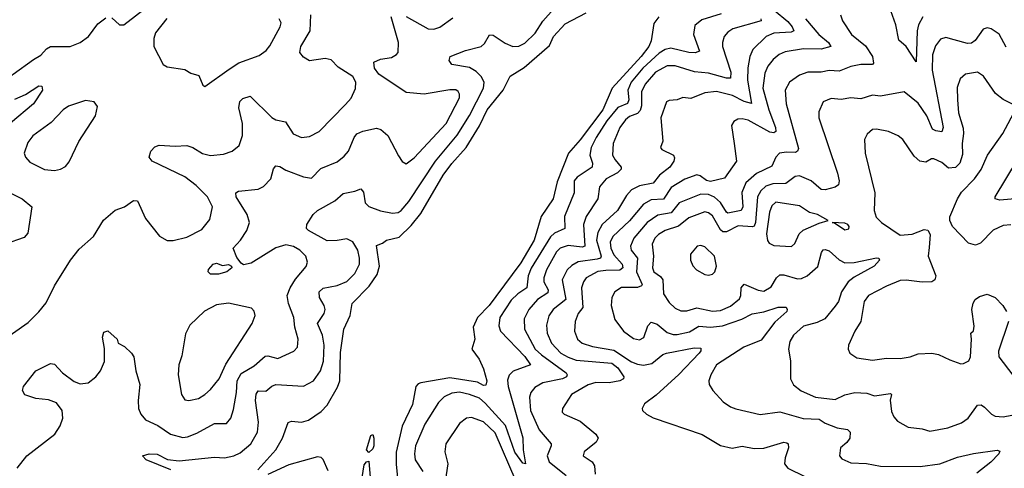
# Model space of a CAD drawing. Extents: x 1550320 to 1685906, y 509093 to 640511.
# Tile 214 of 256: x 1625299 to 1630281, y 550282 to 552551. Entities that reach past the tile are written whole.
import ezdxf

# ---------------------------------------------------------------- set-up
doc = ezdxf.new("R2010")
doc.units = 0

msp = doc.modelspace()

# ---------------------------------------------------------------- linework, layer by layer
at = {"layer": '0CON20XD'}
for points in [[(1625765, 552560), (1625803.9, 552523.9), (1625825, 552524), (1625944, 552615)], [(1629047.6, 552657.6), (1629185, 552541.3), (1629208, 552515), (1629215.4, 552495), (1629202, 552488), (1629115, 552482.7), (1629075.6, 552465), (1629009.4, 552400.6), (1628993.8, 552365), (1628982.8, 552307.2), (1628982.2, 552245), (1629002.7, 552127.3), (1628965, 552136.6), (1628905, 552167.9), (1628825, 552186.7), (1628765, 552180.4), (1628695, 552151.8), (1628655, 552157.8), (1628625, 552144.6), (1628585, 552142.5), (1628572.5, 552135), (1628542.5, 552055), (1628554.1, 551935.9), (1628541.2, 551905), (1628547.5, 551895), (1628606.7, 551865), (1628612.3, 551852.3), (1628608.5, 551835), (1628588, 551805), (1628536.3, 551763.7), (1628505, 551723.3), (1628435, 551711), (1628395, 551689.6), (1628369.2, 551660.8), (1628324.7, 551585), (1628245.7, 551514.3), (1628223.6, 551475), (1628217.3, 551435), (1628241.5, 551355), (1628237.5, 551345), (1628220.3, 551340.3), (1628124.5, 551325.5), (1628092.1, 551307.9), (1628068.8, 551285), (1628043.8, 551235), (1628061.7, 551135), (1627997.8, 551085), (1627977.1, 551052.9), (1627964.7, 551005), (1627968.2, 550965), (1627989.7, 550915), (1628036.9, 550865), (1628073.7, 550843.7), (1628115, 550829.1), (1628295, 550814.1), (1628325, 550790.3), (1628355.4, 550745), (1628355, 550734.3), (1628336.2, 550723.8), (1628282.5, 550715), (1628214.5, 550715.5), (1628175, 550704.2), (1628091.8, 550655), (1628045.8, 550585), (1628044.2, 550565), (1628053.8, 550555), (1628135, 550520.5), (1628215, 550454), (1628225.8, 550435), (1628215.5, 550414.5), (1628155, 550365.7), (1628150, 550345), (1628195.8, 550315), (1628206.7, 550295), (1628211.7, 550251.7)], [(1624934.4, 552595), (1624974.7, 552504.7), (1625040.9, 552430.9), (1625053.8, 552405), (1625046.4, 552335), (1625017.3, 552207.3), (1625022.7, 552172.7), (1625035, 552153.8), (1625055, 552148), (1625095, 552158.9), (1625170.6, 552195), (1625226.5, 552235), (1625265.3, 552274.7), (1625368.8, 552348.8), (1625405, 552371.2), (1625435, 552403.3), (1625454.7, 552415.3), (1625554.6, 552415.4), (1625605, 552434.5), (1625646.7, 552465), (1625695, 552529.2), (1625735, 552560.8)], [(1625199.5, 550920.5), (1625340.8, 551019.2), (1625395, 551072.9), (1625432, 551118), (1625474.7, 551205.3), (1625555.5, 551334.5), (1625600.2, 551389.8), (1625672, 551455), (1625723.1, 551536.9), (1625782.7, 551587.3), (1625828.8, 551605), (1625875, 551635.7), (1625894.2, 551634.2), (1625936, 551545), (1626006.2, 551456.2), (1626045, 551434.5), (1626076.2, 551433.8), (1626145, 551451.5), (1626220.2, 551489.8), (1626260.4, 551539.6), (1626274.5, 551605), (1626249.6, 551655), (1626191.6, 551711.6), (1626135, 551755.3), (1625968.6, 551835), (1625953.6, 551855), (1625962.2, 551885), (1625982.4, 551907.6), (1626005, 551915.5), (1626085, 551910.5), (1626145, 551914.4), (1626175, 551904.4), (1626223.8, 551873.8), (1626265, 551864.5), (1626329.3, 551870.7), (1626374.6, 551885.4), (1626409.4, 551915), (1626425.4, 551964.6), (1626426.5, 552025), (1626407.1, 552105), (1626412.7, 552137.3), (1626427.4, 552152.6), (1626465, 552163.1), (1626575.3, 552055.3), (1626595, 552044.6), (1626644, 552034), (1626683.4, 551973.4), (1626725, 551955.5), (1626765, 551960.4), (1626814.1, 551985.9), (1626948.1, 552121.9), (1626976, 552154), (1626997.8, 552202.2), (1627000.5, 552235), (1626985, 552262.9), (1626910.2, 552310.2), (1626875, 552347.8), (1626845, 552353.6), (1626765, 552343.3), (1626735, 552360.6), (1626716.9, 552385), (1626722.2, 552415), (1626769.5, 552495), (1626772.5, 552575)], [(1625286.6, 550283.4), (1625334.3, 550345), (1625477.1, 550455), (1625503, 550497), (1625517.5, 550535), (1625513.3, 550575), (1625485, 550612.9), (1625445, 550627.8), (1625380, 550635), (1625325, 550653.3), (1625313.3, 550675), (1625318.8, 550695), (1625380, 550775), (1625455, 550812), (1625475, 550808.8), (1625514.6, 550764.6), (1625575, 550721.5), (1625605, 550708.8), (1625645, 550714.5), (1625684.7, 550745.3), (1625708.2, 550775), (1625727.8, 550822.2), (1625727.3, 550887.3), (1625717.5, 550945), (1625725, 550970), (1625745, 550977.5), (1625792.5, 550935), (1625797.5, 550915), (1625828.3, 550898.3), (1625864.2, 550865), (1625875.6, 550845), (1625886.9, 550775), (1625906.7, 550705), (1625897.8, 550625), (1625900.5, 550585), (1625912.2, 550555), (1625935, 550527.8), (1625997.6, 550497.6), (1626061.4, 550455), (1626125, 550438.4), (1626148.7, 550441.3), (1626195, 550459.7), (1626285, 550509.2), (1626315, 550507.9), (1626345, 550507.8), (1626367.1, 550535), (1626381.5, 550578.5), (1626396.7, 550665), (1626398.9, 550725), (1626419.4, 550760.6), (1626485, 550800.8), (1626541.4, 550848.6), (1626555, 550850.8), (1626605, 550836.8), (1626685.4, 550874.6), (1626705.4, 550894.6), (1626707.9, 550935), (1626691.8, 550995), (1626686.1, 551045), (1626658.9, 551115), (1626652.5, 551155), (1626666.8, 551195), (1626695, 551238.9), (1626748.2, 551301.8), (1626754.5, 551325), (1626746.5, 551355), (1626716.7, 551385), (1626685, 551403.9), (1626645, 551411.6), (1626595, 551397.2), (1626470.6, 551319.4), (1626431.5, 551311.5), (1626418.9, 551318.9), (1626398, 551348), (1626378.9, 551395), (1626415.5, 551435), (1626448.5, 551485), (1626461.5, 551525), (1626449.2, 551565), (1626394.5, 551655), (1626392.5, 551675), (1626405.7, 551684.3), (1626505, 551693.5), (1626533, 551707), (1626570, 551745), (1626583.6, 551796.4), (1626595, 551810.8), (1626615, 551807.8), (1626645, 551790), (1626735, 551755.5), (1626775, 551750), (1626822.3, 551797.7), (1626905, 551832.5), (1626939.9, 551860.1), (1626962.5, 551885), (1626990.5, 551955), (1627005, 551972.9), (1627035, 551986.4), (1627105, 552002.3), (1627127.1, 551995), (1627161.1, 551965), (1627215, 551862.5), (1627235, 551833.8), (1627255, 551821.2), (1627295, 551851.5), (1627456.6, 552025), (1627523.8, 552155), (1627524.6, 552174.6), (1627517.7, 552187.7), (1627505, 552195.4), (1627476, 552196), (1627345, 552174.7), (1627255, 552182.9), (1627116.5, 552275), (1627094.6, 552305), (1627091.4, 552335), (1627125, 552350.4), (1627180.9, 552359.1), (1627206.1, 552373.9), (1627213.8, 552385), (1627215.4, 552435), (1627178.6, 552565)], [(1626063.6, 550273.6), (1625938.8, 550325), (1625920, 550345), (1625954.1, 550355.9), (1625995, 550352.9), (1626047.2, 550327.2), (1626105, 550319.7), (1626285, 550338.9), (1626335.2, 550334.7), (1626382, 550345), (1626415, 550360.8), (1626468.9, 550405), (1626502.3, 550465), (1626508, 550515), (1626492.8, 550625), (1626495, 550656.7), (1626505, 550674.3), (1626545, 550672.3), (1626575, 550697.3), (1626595, 550705.4), (1626735, 550696.5), (1626785.6, 550725), (1626820.7, 550775), (1626835.7, 550824.3), (1626839.8, 550905), (1626830.5, 550955), (1626805.9, 551015), (1626839.2, 551065), (1626844.6, 551085), (1626840, 551105), (1626815.4, 551145), (1626813.8, 551175), (1626835, 551192.5), (1626905, 551205.8), (1626955, 551226.1), (1626995, 551266.4), (1627018.2, 551315), (1627018.9, 551345), (1627010.3, 551385), (1626985, 551427.7), (1626955, 551442.8), (1626905, 551434.2), (1626855, 551431.8), (1626760, 551485), (1626750.8, 551495), (1626751.4, 551515), (1626784.5, 551565.5), (1626806.2, 551585), (1626894.2, 551635), (1626935, 551671.4), (1626995, 551682.9), (1627025, 551696), (1627039.1, 551679.1), (1627046.7, 551625), (1627066, 551606), (1627125, 551584.7), (1627185, 551572.7), (1627213.8, 551575), (1627228.8, 551585), (1627268.1, 551631.9), (1627403.3, 551835), (1627512.7, 551967.3), (1627574.6, 552065.4), (1627645.8, 552205), (1627648.9, 552235), (1627633.4, 552263.4), (1627609, 552289), (1627575, 552309.2), (1627485, 552324.2), (1627472.5, 552345), (1627476.7, 552365), (1627555, 552394.5), (1627634, 552415), (1627650.4, 552429.6), (1627675.7, 552474.3), (1627695, 552472.2), (1627755, 552431.5), (1627795, 552415.4), (1627825, 552416.7), (1627855, 552432.7), (1627907.7, 552482.3), (1627946.6, 552543.4), (1628001.1, 552605)], [(1626504.3, 550275), (1626595.4, 550375), (1626628.2, 550435), (1626657, 550513), (1626675, 550520), (1626724.6, 550514.6), (1626760.8, 550525), (1626825, 550569.2), (1626855, 550601.1), (1626907.2, 550692.8), (1626918.8, 550725), (1626922.7, 550867.3), (1626939.6, 550985), (1626971.1, 551055), (1626980.4, 551115), (1627067.7, 551202.3), (1627108.2, 551261.8), (1627119.2, 551305), (1627105, 551408), (1627135, 551420), (1627155, 551435.8), (1627218.7, 551451.3), (1627280.3, 551509.7), (1627329.5, 551570.5), (1627441.1, 551765), (1627485, 551824.1), (1627557.5, 551905), (1627625.8, 552014.2), (1627664.3, 552095), (1627745.8, 552195), (1627781.2, 552265), (1627851.2, 552308.8), (1627979.1, 552420.9), (1628000, 552465), (1628059.9, 552530.1), (1628164.7, 552585.3)], [(1628533.8, 552565), (1628507.9, 552532.1), (1628494.4, 552444.4), (1628482.9, 552415), (1628444.1, 552365), (1628296.2, 552205), (1628249.8, 552095), (1628135, 551942.5), (1628076.5, 551875), (1628019, 551731), (1627997.9, 551645), (1627936.9, 551555), (1627902, 551435), (1627835, 551320.3), (1627709, 551151), (1627675, 551106.1), (1627615.9, 551045), (1627593.8, 550995), (1627601.5, 550935), (1627586.7, 550885), (1627623.2, 550833.2), (1627645.5, 550785), (1627662.9, 550725), (1627657.8, 550702.2), (1627645, 550700.8), (1627615, 550717.3), (1627475, 550740), (1627328.8, 550715), (1627315, 550709.6), (1627303.2, 550695), (1627286.7, 550605), (1627234.8, 550495), (1627203.6, 550363.6), (1627203.6, 550303.6), (1627223.9, 550093.9)], [(1627255, 552566.2), (1627365, 552504.6), (1627395, 552502.3), (1627425, 552513.1), (1627490.3, 552559.7)], [(1628849.2, 552580.8), (1628750.8, 552549.2), (1628715, 552521.4), (1628708.1, 552475), (1628738, 552392), (1628716.5, 552383.5), (1628685, 552385.2), (1628594.2, 552405.8), (1628565, 552400.4), (1628535, 552382.1), (1628452.6, 552305), (1628393.6, 552235), (1628376.1, 552195), (1628380.7, 552145), (1628375, 552126.8), (1628325, 552107.1), (1628270.6, 552039.4), (1628215.6, 551955), (1628190.4, 551905), (1628183.5, 551865), (1628198.1, 551825), (1628196.5, 551805), (1628120.4, 551755), (1628105.3, 551735), (1628105.4, 551675), (1628055.8, 551555), (1628057.3, 551495), (1628005, 551471.7), (1627985, 551452.8), (1627886.2, 551293.8), (1627872.4, 551255), (1627865.2, 551195), (1627820, 551165), (1627785, 551132.7), (1627728.6, 551045), (1627723.1, 551003.1), (1627731.3, 550975), (1627855, 550846.9), (1627884.3, 550805.7), (1627796.2, 550773.8), (1627776.3, 550753.7), (1627768, 550728), (1627770.6, 550695), (1627844.1, 550435.9), (1627845.7, 550375), (1627858, 550305), (1627845, 550307.1), (1627805, 550363.8), (1627757.9, 550497.9), (1627655, 550612.1), (1627625, 550636.1), (1627575, 550655.2), (1627525, 550666.6), (1627485, 550662.4), (1627446, 550644), (1627418.9, 550615), (1627348.4, 550505), (1627302.5, 550395), (1627296.4, 550355), (1627299.7, 550325), (1627339.3, 550265)], [(1629453.1, 552575), (1629463.3, 552545), (1629508.5, 552475), (1629578.4, 552418.4), (1629613.9, 552365), (1629620, 552330), (1629615, 552323.8), (1629556, 552324), (1629505, 552314.6), (1629445, 552290), (1629395, 552293.9), (1629354.6, 552285.4), (1629286.7, 552285), (1629245, 552270.5), (1629194.5, 552235), (1629172.1, 552195), (1629177.8, 552125), (1629240.6, 551899.4), (1629235.5, 551885), (1629225, 551878.9), (1629179.9, 551880.1)], [(1629868.4, 552565), (1629847.5, 552525), (1629840, 552495), (1629835, 552336.7), (1629785, 552415.6), (1629747.1, 552447.1), (1629733, 552525), (1629706.6, 552595)], [(1626043.7, 552556.3), (1625986.2, 552485), (1625977.3, 552455), (1625978.1, 552415), (1626025, 552323.3), (1626045, 552312), (1626135, 552298.6), (1626165, 552280), (1626205, 552268.8), (1626225, 552220), (1626235, 552213.3), (1626359.3, 552300.7), (1626408.2, 552331.8), (1626510.4, 552369.6), (1626545.4, 552394.6), (1626565, 552418), (1626617.3, 552515), (1626622.2, 552535), (1626611.9, 552555)], [(1629048.8, 552555), (1629050.5, 552545), (1628906.9, 552505), (1628881.8, 552488.2), (1628864.5, 552465), (1628854.5, 552435), (1628855.5, 552414.5), (1628897.8, 552285), (1628895, 552255.6), (1628875, 552254.3), (1628785, 552280.4), (1628713.3, 552286.7), (1628615, 552318.1), (1628575, 552318.1), (1628515.9, 552285), (1628463.3, 552225), (1628444.8, 552185), (1628445.6, 552115), (1628438.7, 552091.3), (1628424.6, 552075.4), (1628385, 552061.4), (1628364.1, 552045), (1628335.8, 552005), (1628302.7, 551925), (1628299.2, 551865), (1628311.3, 551841.3), (1628342.9, 551805), (1628342.9, 551795), (1628323.1, 551776.9), (1628266.9, 551745), (1628232.3, 551705), (1628224.7, 551645), (1628165, 551555.5), (1628151.4, 551515), (1628159.1, 551405), (1628145, 551400), (1628075, 551408), (1628034.1, 551395.9), (1628015, 551377.3), (1627965.2, 551285), (1627951.3, 551245), (1627950.4, 551225), (1627972.5, 551185), (1627971, 551169), (1627918.4, 551135), (1627874.7, 551085), (1627852.4, 551037.6), (1627853.6, 550985), (1627907.5, 550885), (1627940, 550855), (1628064.6, 550765), (1628069.2, 550755), (1628065.2, 550744.8), (1628044.8, 550735.2), (1627945.3, 550714.7), (1627905, 550691.1), (1627884.7, 550665.3), (1627877.8, 550642.2), (1627883.3, 550575), (1627926.7, 550476.7), (1627987.5, 550405), (1627988.5, 550395), (1627967.2, 550345), (1627978.5, 550315), (1628063.6, 550245)], [(1629275, 552555.6), (1629342, 552475), (1629392.3, 552435), (1629404.2, 552415), (1629355, 552401.4), (1629265, 552403.3), (1629172.4, 552387.6), (1629141.9, 552375), (1629111.1, 552348.9), (1629085.3, 552315), (1629070, 552280), (1629059.3, 552205), (1629089.1, 552095), (1629124.2, 552005), (1629125.9, 551985), (1629115, 551978.9), (1629095, 551982.4), (1628985, 552041.9), (1628955, 552049.6), (1628932.5, 552047.5), (1628912, 552035), (1628900.8, 552015), (1628914.2, 551925), (1628925.5, 551835), (1628865, 551749.4), (1628795, 551732.4), (1628775, 551737.5), (1628741.6, 551761.6), (1628725, 551765.9), (1628665, 551744.1), (1628595, 551701.8), (1628556.6, 551643.3), (1628495, 551639), (1628455, 551618.4), (1628385, 551533.8), (1628300, 551455), (1628287, 551425), (1628289.4, 551395), (1628305, 551362.1), (1628347.8, 551315), (1628351.1, 551295), (1628335, 551283.6), (1628265, 551283.1), (1628225, 551276.4), (1628165, 551244.5), (1628151.1, 551225), (1628141.8, 551195), (1628148.1, 551095), (1628124.6, 551065), (1628109.6, 551025), (1628106.9, 550975), (1628120.9, 550935), (1628144.8, 550914.8), (1628197.7, 550897.7), (1628305, 550880.2), (1628395, 550820.7), (1628425, 550808.3), (1628455, 550804.1), (1628497.8, 550812.2), (1628552.9, 550857.1), (1628572, 550865), (1628711.2, 550891.2), (1628745, 550890), (1628745.7, 550875.7), (1628737.5, 550865), (1628635, 550756), (1628518.8, 550651.2), (1628461.3, 550608.7), (1628448.8, 550585), (1628451.2, 550575), (1628471.2, 550555), (1628505, 550536.9), (1628752.6, 550452.6), (1628845, 550397.8), (1628904.6, 550384.6), (1628955, 550393.6), (1629015, 550382.5), (1629065, 550384.6), (1629165, 550414.4), (1629181.4, 550411.4), (1629188, 550405), (1629188.5, 550385), (1629171.8, 550335), (1629169.4, 550305), (1629185, 550282.5), (1629271.3, 550241.3)], [(1630291.2, 552411.2), (1630255, 552477.5), (1630215, 552504.3), (1630195, 552509.2), (1630175, 552502.5), (1630133.1, 552445), (1630115, 552432.1), (1630095, 552429.6), (1630028.1, 552448.1), (1629985, 552460.6), (1629958.1, 552451.9), (1629932.3, 552417.7), (1629917.5, 552372.5), (1629916.3, 552295), (1629971.3, 552005), (1629965, 551983.3), (1629935, 551988.2), (1629917.6, 551997.6), (1629888.6, 552065), (1629845, 552128.5), (1629775, 552185.6), (1629655, 552164.6), (1629615, 552169.1), (1629555, 552150.8), (1629504.7, 552155.3), (1629455, 552146.6), (1629405, 552152.9), (1629365.4, 552134.6), (1629343.5, 552085), (1629342.9, 552055), (1629437.7, 551775)], [(1630340, 552115), (1630275, 552146.7), (1630237.3, 552177.3), (1630175.2, 552265.2), (1630145, 552285.5), (1630085.4, 552274.6), (1630058.6, 552251.4), (1630043.1, 552206.9), (1630044.7, 552145), (1630049.8, 552079.8), (1630072.4, 552002.4), (1630074.7, 551975.3), (1630067.3, 551925), (1630070.5, 551869.5), (1630055.4, 551824.6), (1630035, 551802.9), (1629999.7, 551799.7), (1629965, 551828.6), (1629925, 551847.8), (1629912.5, 551847.5), (1629885, 551830.8), (1629853.8, 551835), (1629825, 551860), (1629768.1, 551945), (1629745, 551962.5), (1629694.7, 551984.7), (1629635, 551997.3), (1629615, 551995.6), (1629587.6, 551972.4), (1629574.3, 551945), (1629577.8, 551875), (1629626.9, 551675), (1629622.2, 551585), (1629632.4, 551552.4), (1629659.2, 551525), (1629755, 551460.6), (1629815, 551466.4), (1629875, 551488.8), (1629895, 551486.2), (1629905.7, 551465), (1629901.8, 551398.2), (1629896.4, 551355), (1629935.5, 551255), (1629930, 551235), (1629914.4, 551225.6), (1629865, 551223.8), (1629785, 551233.9), (1629755, 551231.3), (1629685, 551203.8), (1629594.4, 551155), (1629572.5, 551125), (1629555.4, 551024.6), (1629524.6, 550975.4), (1629492.5, 550905), (1629490.8, 550885), (1629500, 550865), (1629535, 550840.6), (1629615, 550828.5), (1629685, 550839.6), (1629753.6, 550836.4), (1629805, 550845.6), (1629845, 550861.4), (1629915, 550863.5), (1629948, 550858), (1630005, 550830.8), (1630060.7, 550810.7), (1630075, 550811.2), (1630101.2, 550825), (1630109.4, 550845), (1630116, 550935), (1630111.2, 550965), (1630125, 550977.5), (1630128.9, 551001.1), (1630117.5, 551085), (1630123.7, 551116.3), (1630134.2, 551135), (1630155, 551151.4), (1630195, 551162.9), (1630235, 551145.5), (1630273.1, 551105), (1630292.5, 551075)], [(1625275, 552148.6), (1625328.5, 552171.5), (1625395, 552215.4), (1625410, 552215), (1625414.2, 552195), (1625367.9, 552125), (1625252.2, 552027.8)], [(1625475, 551787.8), (1625505, 551794.4), (1625531.3, 551808.7), (1625548.9, 551831.1), (1625597.5, 551935), (1625682, 552065), (1625691.7, 552111.7), (1625675, 552136), (1625631.7, 552141.7), (1625545, 552113.3), (1625519.2, 552095), (1625458.6, 552031.4), (1625365, 551963.1), (1625339.8, 551930.2), (1625321.1, 551875), (1625327.5, 551855), (1625350.6, 551830.6), (1625425, 551792.2), (1625475, 551787.8)], [(1630315, 551513.6), (1630275, 551509.1), (1630225, 551485.6), (1630160.2, 551419.8), (1630135, 551410.6), (1630100.8, 551420.8), (1630018.9, 551505), (1630005.5, 551534.5), (1630006, 551554), (1630044.4, 551645), (1630065, 551678), (1630131.2, 551745), (1630165, 551793.8), (1630196.5, 551865), (1630273.5, 551975), (1630342.5, 552105)], [(1629179.9, 551880.1), (1629144, 551876), (1629125.5, 551855), (1629105, 551809.1), (1629026.6, 551773.4), (1628973.5, 551725), (1628953, 551677), (1628958, 551605), (1628950, 551585), (1628882.8, 551572.8), (1628875, 551576.9), (1628845.6, 551625.6), (1628815, 551652.4), (1628785, 551666.1), (1628745, 551668.4), (1628636.1, 551623.9), (1628595, 551573.5), (1628528.2, 551561.8), (1628473.6, 551525), (1628406.8, 551445), (1628388.9, 551405), (1628392.4, 551385), (1628425.6, 551345), (1628419.5, 551275), (1628448.5, 551211.5), (1628445, 551204.2), (1628425, 551196.4), (1628343.6, 551196.3), (1628310, 551175), (1628295.5, 551145), (1628292.1, 551105), (1628310.5, 551035), (1628354.4, 550975), (1628405, 550939.1), (1628435, 550932.2), (1628456.8, 550943.2), (1628477.6, 551002.4), (1628495, 551020.5), (1628525, 551011.1), (1628575, 550967.9), (1628605, 550957.8), (1628625, 550958.1), (1628688.3, 550971.7), (1628735, 551000.4), (1628795, 550995.9), (1628855, 551002.6), (1628953.9, 551036.1), (1629005, 551063.8), (1629065, 551073.4), (1629137.2, 551097.2), (1629177.2, 551097.2), (1629183.1, 551085), (1629180.5, 551075), (1629119.5, 551020.5), (1629050.3, 550929.7), (1628963.1, 550895), (1628825.3, 550804.7), (1628796.5, 550755), (1628786.9, 550725), (1628787.5, 550705), (1628806, 550675), (1628858.7, 550618.7), (1628895, 550593.1), (1628922.2, 550582.2), (1629045, 550554.4), (1629145, 550568), (1629263.4, 550533.4), (1629345, 550530), (1629375, 550510.6), (1629435, 550487.2), (1629488.6, 550478.6), (1629500.6, 550465), (1629498.9, 550435), (1629485, 550412.5), (1629452, 550385), (1629447.5, 550345), (1629459.3, 550329.3), (1629505, 550310), (1629584.5, 550305.5), (1629655, 550292.8), (1629855, 550290.3), (1629955, 550303.8), (1630045, 550337.5), (1630125, 550356.9), (1630245, 550373.8), (1630258.3, 550368.3), (1630254.2, 550355), (1630212.3, 550312.3), (1630141.9, 550258.1)], [(1630355, 551646.2), (1630258.5, 551638.5), (1630235, 551644), (1630235.7, 551655), (1630347.6, 551842.4)], [(1629437.7, 551775), (1629445.5, 551735), (1629441.4, 551715), (1629425, 551703.5), (1629375, 551689.5), (1629355, 551691.8), (1629303.6, 551735), (1629245, 551761.3), (1629222.3, 551757.8), (1629175, 551722.8), (1629109.2, 551720.8), (1629075, 551708.6), (1629049.5, 551685), (1629032.6, 551655), (1629022.3, 551525), (1629015, 551506.6), (1629007.3, 551502.7), (1628935, 551508.8), (1628875, 551477.8), (1628857.3, 551477.3), (1628845, 551488.7), (1628805, 551559.1), (1628785, 551574.2), (1628765, 551579.2), (1628685, 551549.2), (1628633.3, 551506.7), (1628565, 551485.2), (1628530.8, 551465), (1628512, 551445), (1628499.1, 551415), (1628506.3, 551355), (1628500.7, 551295), (1628508.5, 551275), (1628541.5, 551251.5), (1628552.9, 551235), (1628556.4, 551165), (1628585, 551121.1), (1628615, 551091.1), (1628645, 551078.5), (1628675, 551077.7), (1628725, 551094.3), (1628805, 551077.4), (1628845, 551080), (1628895, 551101.6), (1628941.2, 551138.8), (1628948.6, 551155), (1628950.3, 551195), (1628965, 551213.5), (1629035, 551182.2), (1629065, 551178.2), (1629100.9, 551199.2), (1629128.2, 551245), (1629145, 551260.4), (1629165, 551260.3), (1629235, 551240.7), (1629255, 551242), (1629283.1, 551255), (1629337.4, 551302.6), (1629356.2, 551373.8), (1629363.9, 551386.1), (1629375, 551388.5), (1629395, 551381.2), (1629445.6, 551335.6), (1629475, 551320.8), (1629521.9, 551321.9), (1629635, 551346.7), (1629646.7, 551345), (1629650, 551335), (1629623.1, 551305), (1629521.3, 551248.7), (1629490.4, 551225), (1629457.5, 551175), (1629442.7, 551125), (1629425, 551101.8), (1629372.6, 551037.4), (1629335, 551019.6), (1629265, 551000.4), (1629215, 550955.6), (1629196, 550924), (1629189.6, 550885), (1629200, 550825), (1629199.4, 550735), (1629215, 550704.2), (1629253.5, 550673.5), (1629325, 550642), (1629425, 550630.5), (1629475, 550652.7), (1629525, 550665.5), (1629585, 550661.8), (1629625, 550648.6), (1629705, 550660), (1629710, 550655), (1629704.2, 550625.8), (1629709.8, 550569.8), (1629721.9, 550541.9), (1629740.2, 550520.2), (1629795, 550489.4), (1629865, 550481.1), (1629905, 550469.5), (1629995, 550486.8), (1630065, 550512.5), (1630098.8, 550535), (1630145, 550601.2), (1630165, 550603.6), (1630181.5, 550591.5), (1630216.2, 550556.2), (1630235, 550546), (1630275, 550542.6), (1630318.8, 550551.2)], [(1625210, 551695), (1625312, 551645), (1625360.6, 551605), (1625339.2, 551470.8), (1625321.5, 551448.5), (1625225.3, 551414.7)], [(1629205, 551404.4), (1629220.5, 551419.5), (1629242.8, 551467.2), (1629263.6, 551486.3), (1629345, 551522.2), (1629390, 551535), (1629336.7, 551565), (1629295, 551575.5), (1629245, 551610), (1629125, 551627.3), (1629105, 551609.5), (1629092.4, 551577.6), (1629078.3, 551468.3), (1629083.6, 551433.6), (1629090.9, 551420.9), (1629115, 551409.2), (1629205, 551404.4)], [(1629475, 551488), (1629495, 551492.5), (1629496.7, 551505), (1629490, 551515), (1629475, 551522), (1629410, 551525), (1629422.5, 551522.5), (1629475, 551488)], [(1628785, 551258), (1628805, 551263.8), (1628815.8, 551275), (1628824.3, 551305), (1628814.5, 551354.5), (1628765, 551402), (1628745, 551408.8), (1628727.5, 551405), (1628694, 551365), (1628692.5, 551335), (1628705, 551306.7), (1628723.8, 551285), (1628765, 551262.5), (1628785, 551258)], [(1626265, 551264), (1626253.3, 551275), (1626255, 551287.5), (1626277.5, 551315), (1626295, 551320), (1626325, 551307.5), (1626355, 551312.5), (1626370, 551305), (1626372.5, 551295), (1626347.5, 551275), (1626305, 551264.2), (1626265, 551264)], [(1626155, 550624.4), (1626203.8, 550635), (1626235, 550655.5), (1626265, 550681.1), (1626308.5, 550735), (1626342, 550808), (1626475.6, 551015), (1626490, 551055), (1626485, 551076.7), (1626472.1, 551092.1), (1626355, 551117.8), (1626295, 551109.1), (1626234, 551076), (1626160, 551005), (1626138.1, 550961.9), (1626118.8, 550851.2), (1626104.6, 550805), (1626100, 550755), (1626117.8, 550655), (1626135, 550627.5), (1626155, 550624.4)], [(1630302, 551025), (1630252.2, 550875), (1630254.4, 550845), (1630325, 550752.5)], [(1627811.1, 550215), (1627705, 550461.5), (1627645, 550517.3), (1627585, 550539.5), (1627560, 550535), (1627525, 550507.8), (1627455.6, 550405), (1627449.5, 550365), (1627466.1, 550305), (1627451.2, 550215)], [(1627065, 550361.2), (1627054.4, 550375), (1627075, 550447.5), (1627085, 550452.5), (1627091.2, 550435), (1627090, 550395), (1627085, 550380), (1627065, 550361.2)], [(1626859.2, 550269.2), (1626835, 550326.5), (1626825, 550336.2), (1626805, 550340.3), (1626661.2, 550298.8), (1626555, 550250.5)], [(1627026.4, 550203.6), (1627041.1, 550298.9), (1627053.3, 550315), (1627065, 550317.5), (1627071.9, 550235)]]:
    msp.add_lwpolyline(points, dxfattribs=at)

doc.saveas('drawing.dxf')
